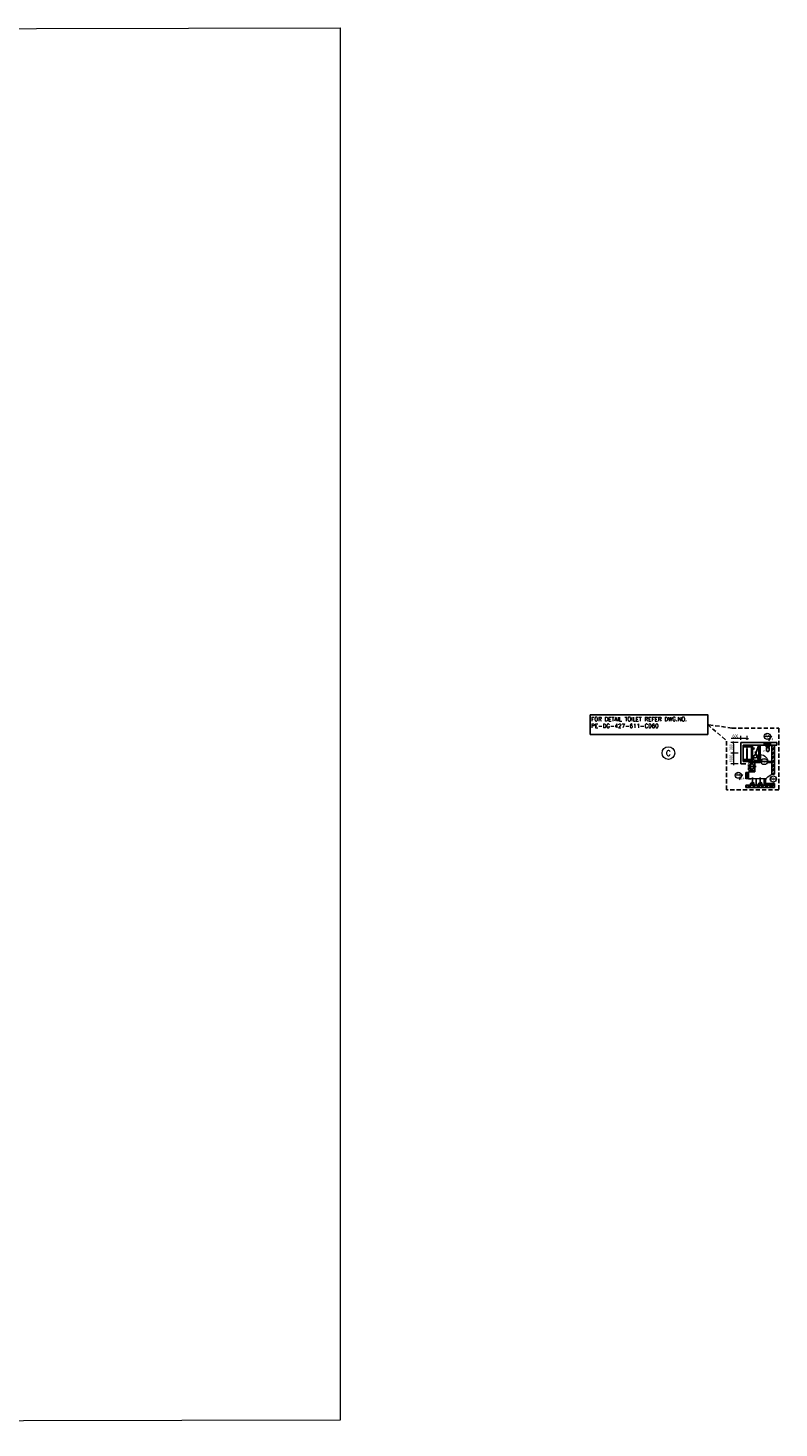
# Model space of a CAD drawing. Extents: x 18893 to 3351893, y -610358 to 406739.
# Tile 90 of 256: x 707228 to 778162, y 77523 to 209788. Entities that reach past the tile are written whole.
import ezdxf
from ezdxf.enums import TextEntityAlignment as Align

# ---------------------------------------------------------------- set-up
doc = ezdxf.new("R2010")
doc.units = 0
doc.header["$LTSCALE"] = 800
doc.header["$MEASUREMENT"] = 0
for name, pattern in [('1 NORTH ELEVATION$0$NORTH ELEVATION$0$HIDDEN', [0.375, 0.25, -0.125]), ('CENTER', [2, 1.25, -0.25, 0.25, -0.25]), ('CENTER2', [1.125, 0.75, -0.125, 0.125, -0.125]), ('DASHED', [0.75, 0.5, -0.25])]:
    doc.linetypes.add(name, pattern=pattern)
doc.layers.get('0').update_dxf_attribs({"linetype": 'CONTINUOUS'})
for name, color, linetype, lineweight in [('A-DOOR TAG', 3, 'CONTINUOUS', 15), ('CCONTHIN', 15, '1 NORTH ELEVATION$0$NORTH ELEVATION$0$HIDDEN', 13), ('CHAT', 11, 'CONTINUOUS', 13), ('DIM', 4, 'CONTINUOUS', 13), ('DOOR', 235, 'CONTINUOUS', 13), ('Opening', 30, 'CONTINUOUS', 15), ('STAIR', 4, 'CONTINUOUS', 13), ('TEXT', 3, 'CONTINUOUS', 15), ('WALL HATCH', 251, 'CONTINUOUS', 13), ('WIN', 31, 'CONTINUOUS', 13)]:
    doc.layers.add(name, color=color, linetype=linetype, lineweight=lineweight)
for name, color, linetype in [('CENTER', 2, 'CENTER'), ('CL', 2, 'CENTER2'), ('COL', 1, 'CENTER'), ('WALL', 6, 'CONTINUOUS')]:
    doc.layers.add(name, color=color, linetype=linetype)
doc.styles.add('ROMANC', font='romanc')
doc.styles.add('ROMANS', font='ISO9.shx', dxfattribs={"width": 0.8})
doc.dimstyles.new('barka INTERNAL DIM', dxfattribs={"dimscale": 100, "dimtxt": 3, "dimasz": 1.2, "dimexe": 2.5, "dimexo": 2.5, "dimgap": 0.8, "dimtad": 1, "dimdsep": 46, "dimtxsty": 'ROMANS', "dimblk": 'DDOT1', "dimcen": 0, "dimclrd": 256, "dimclre": 256, "dimclrt": 2, "dimadec": 0, "dimazin": 2, "dimtp": 0.1, "dimtm": 0.1, "dimtfac": 0.71, "dimtmove": 2, "dimatfit": 3, "dimfxl": 0, "dimlwd": -1, "dimlwe": -1, "dimarcsym": 0})
pattern_1 = [(45, (312819.9, 153251.3), (-198.87378, 198.87378), []), (45, (312952.5, 153251.3), (-198.87378, 198.87378), [])]

# ---------------------------------------------------------------- blocks, each defined once
blk = doc.blocks.new('DDOT1')
blk.add_line((-1, 0), (1, 0))
at = {"const_width": 0.5}
blk.add_lwpolyline([(-0.25, 0, 1), (0.25, 0, 1)], format="xyb", close=True, dxfattribs=at)
blk = doc.blocks.new('*D390')
at = {"layer": 'DIM'}
for p, q in [((774553, 142524), (774553, 142915)), ((775153, 142524), (775153, 142915)), ((774553, 142665), (773656, 142665)), ((775033, 142665), (774673, 142665))]:
    blk.add_line(p, q, dxfattribs=at)
at = {"layer": 'DIM', "xscale": 119.9999999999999, "yscale": 119.9999999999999, "zscale": 119.9999999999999, "rotation": 180}
blk.add_blockref('DDOT1', (774553, 142665), dxfattribs=at)
at = {"layer": 'DIM', "xscale": 119.9999999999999, "yscale": 119.9999999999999, "zscale": 119.9999999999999}
blk.add_blockref('DDOT1', (775153, 142665), dxfattribs=at)
at = {"layer": 'DIM', "color": 2, "insert": (774045, 142895), "char_height": 300, "attachment_point": 5, "style": 'ROMANS'}
blk.add_mtext('600', dxfattribs=at)
blk = doc.blocks.new('*D391')
at = {"layer": 'DIM'}
for p, q in [((774303, 142274), (773620, 142274)), ((773870, 142154), (773870, 141394)), ((774303, 141274), (773620, 141274))]:
    blk.add_line(p, q, dxfattribs=at)
at = {"layer": 'DIM', "xscale": 119.9999999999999, "yscale": 119.9999999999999, "zscale": 119.9999999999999}
for p, rotation in [((773870, 142274), 90), ((773870, 141274), 270)]:
    blk.add_blockref('DDOT1', p, dxfattribs=dict(at, rotation=rotation))
at = {"layer": 'DIM', "color": 2, "insert": (773640, 141774), "char_height": 300, "attachment_point": 5, "rotation": 90, "style": 'ROMANS'}
blk.add_mtext('1000', dxfattribs=at)
blk = doc.blocks.new('*D392')
at = {"layer": 'DIM'}
for p, q in [((774303, 141274), (773620, 141274)), ((774303, 140274), (773620, 140274)), ((773870, 141154), (773870, 140394))]:
    blk.add_line(p, q, dxfattribs=at)
at = {"layer": 'DIM', "xscale": 119.9999999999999, "yscale": 119.9999999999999, "zscale": 119.9999999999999}
for p, rotation in [((773870, 141274), 90), ((773870, 140274), 270)]:
    blk.add_blockref('DDOT1', p, dxfattribs=dict(at, rotation=rotation))
at = {"layer": 'DIM', "color": 2, "insert": (773640, 140774), "char_height": 300, "attachment_point": 5, "rotation": 90, "style": 'ROMANS'}
blk.add_mtext('1000', dxfattribs=at)
blk = doc.blocks.new('SERVICE BUILDING-ARCH$0$dd1')
at = {"layer": 'DOOR'}
blk.add_lwpolyline([(-1000, 975), (0, 975), (0, 1000), (-1000, 1000)], close=True, dxfattribs=at)
blk.add_arc((13, 1014), 1014, 182.20927, 269.24117, dxfattribs=at)
blk = doc.blocks.new('Toilet')
for p, q in [((-10, -9.5), (-8, -9.5)), ((-10, -10.5), (-10, -9.5)), ((-7, -10.5), (-10, -10.5)), ((-8, -9.5), (-8, -9)), ((-7, -9), (-7, -10.5)), ((-4, -9), (-6, -15)), ((4, -15), (-4, -15)), ((4, -9), (6, -15)), ((9.5, -7), (9.5, -3))]:
    blk.add_line(p, q)
blk.add_lwpolyline([(10.5, -9), (10.5, -1), (-10.5, -1), (-10.5, -9)], close=True)
for points in [[(-9.5, -3), (-9.5, -7)], [(8.5, -2), (-8.5, -2)], [(-8.5, -8), (8.5, -8)]]:
    blk.add_lwpolyline(points)
for centre, radius, start, end in [((-8.6, -2.9), 0.884, 81.8699, 188.1301), ((-8.6, -7.1), 0.884, 171.8699, 278.1301), ((3.5, -22.6), 12.2, 141.46911, 247.97143), ((4.2, -22.8), 11.3, 136.36773, 238.94682), ((0, -28.9), 4, 245.73182, 294.26817), ((0, -30), 4, 254.86053, 285.13947), ((-3.5, -22.6), 12.2, 292.02843, 38.53071), ((-4.2, -22.8), 11.3, 301.05301, 43.63209), ((8.6, -2.9), 0.884, 351.8699, 98.1301), ((8.6, -7.1), 0.884, 261.8699, 8.1301)]:
    blk.add_arc(centre, radius, start, end)
blk = doc.blocks.new('A$C14326149')
at = {"layer": 'COL'}
h = blk.add_hatch(dxfattribs=at)
h.set_pattern_fill('ANSI31', color=256, scale=100, style=0)
h.paths.add_polyline_path([(310, 640), (0, 640), (0, 600), (310, 600)])
h.paths.add_polyline_path([(0, 600), (0, 640), (-310, 640), (-310, 600)])
h.paths.add_polyline_path([(0, -640), (0, -600), (-310, -600), (-310, -640)])
h.paths.add_polyline_path([(0, -600), (0, -640), (310, -640), (310, -600)])
h.paths.add_polyline_path([(-16, 0), (0, 0), (0, 600), (-16, 600)])
h.paths.add_polyline_path([(0, 0), (16, 0), (16, 600), (0, 600)])
h.paths.add_polyline_path([(16, 0), (0, 0), (0, -600), (16, -600)])
h.paths.add_polyline_path([(-16, -600), (0, -600), (0, 0), (-16, 0)])
for p, q in [((310, 640), (-310, 640)), ((-310, 640), (-310, 600)), ((310, 600), (-310, 600)), ((-16, -600), (-16, 600)), ((16, -600), (16, 600)), ((310, 640), (310, 600)), ((-310, -600), (310, -600)), ((-310, -640), (-310, -600)), ((-310, -640), (310, -640)), ((310, -640), (310, -600))]:
    blk.add_line(p, q, dxfattribs=at)
at = {"layer": 'COL', "color": 2}
for p, q in [((44, 0), (-44, 0)), ((0, -672), (0, 672))]:
    blk.add_line(p, q, dxfattribs=at)
blk = doc.blocks.new('Stub column')
at = {"layer": 'STAIR', "linetype": 'ByBlock'}
for p, q in [((-108, 90), (-108, -90)), ((-108, 90), (-100, 90)), ((-108, 90), (-100, 90)), ((-108, 90), (-108, -90)), ((-25, 100), (-100, 100)), ((-100, 100), (-100, -100)), ((-100, 100), (-100, -100)), ((-25, 100), (-100, 100)), ((90, 108), (-90, 108)), ((-90, 100), (-90, 108)), ((-90, 100), (-90, 108)), ((-25, 100), (100, 100)), ((90, 100), (90, 108)), ((100, 100), (100, -100)), ((108, 90), (100, 90)), ((108, 90), (108, -90)), ((-108, -90), (-100, -90)), ((-108, -90), (-100, -90)), ((-100, -100), (-25, -100)), ((-100, -100), (-25, -100)), ((-90, -100), (-90, -108)), ((-90, -100), (-90, -108)), ((90, -108), (-90, -108)), ((100, -100), (-25, -100)), ((90, -100), (90, -108)), ((108, -90), (100, -90))]:
    blk.add_line(p, q, dxfattribs=at)
for points in [[(-25, -100), (-25, -97, 0.4015436), (-31, -91), (-88, -88, -0.4015436), (-94, -82), (-94, 82, -0.4015436), (-88, 88), (-31, 91, 0.4015436), (-25, 97), (-25, 100)], [(-25, -100), (-25, -97, 0.4015436), (-31, -91), (-88, -88, -0.4015436), (-94, -82), (-94, 82, -0.4015436), (-88, 88), (-31, 91, 0.4015436), (-25, 97), (-25, 100)], [(25, -100), (25, -97, -0.4015436), (31, -91), (88, -88, 0.4015436), (94, -82), (94, 82, 0.4015436), (88, 88), (31, 91, -0.4015436), (25, 97), (25, 100)]]:
    blk.add_lwpolyline(points, format="xyb", dxfattribs=at)
blk = doc.blocks.new('*U7')
for p, q in [((-186, 29), (201, 29)), ((-186, 29), (-186, 12)), ((-186, 12), (201, 12)), ((-43, 235), (-121, 59)), ((-121, 59), (136, 59)), ((-43, 235), (58, 235)), ((-27, 308), (43, 308)), ((-20, 283), (35, 283)), ((58, 235), (136, 59)), ((201, 12), (201, 29))]:
    blk.add_line(p, q)
blk.add_circle((7, 194), 12.7)
for centre, radius, start, end in [((148, 24), 334, 121.69705, 179.15509), ((8, 300), 273, 227.25197, 312.74803), ((148, 24), 309, 123.0108, 169.30552), ((-133, 24), 309, 10.69448, 56.9892), ((-133, 24), 334, 0.84491, 58.30295)]:
    blk.add_arc(centre, radius, start, end)

msp = doc.modelspace()

# ---------------------------------------------------------------- hatches: boundary and pattern name
at = {"layer": 'WALL HATCH'}
h = msp.add_hatch(dxfattribs=at)
h.set_pattern_fill('ANSI32', color=256, scale=750, style=0)
h.set_pattern_definition(pattern_1)
h.paths.add_polyline_path([(776268.22, 141103.93), (776383.22, 141103.93), (776383.22, 142043.93), (776268.22, 142043.93)])
h.paths.add_polyline_path([(776383.22, 140503.93), (775668.22, 140503.93), (775668.22, 142043.93), (775553.22, 142043.93), (775553.22, 140503.93), (775268.22, 140503.93), (775268.22, 140388.93), (775868.22, 140388.93), (776383.22, 140388.93)])
h = msp.add_hatch(dxfattribs=at)
h.set_pattern_fill('ANSI32', color=256, scale=750, style=0)
h.set_pattern_definition([(45, (312599.9, 153251.3), (-198.87378, 198.87378), []), (45, (312732.5, 153251.3), (-198.87378, 198.87378), [])])
h.paths.add_polyline_path([(777728.22, 142043.93), (777498.22, 142043.93), (777498.22, 139300.1), (777728.22, 139300.1)])
h = msp.add_hatch(dxfattribs=at)
h.set_pattern_fill('ANSI32', color=256, scale=750, style=0)
h.set_pattern_definition(pattern_1)
h.paths.add_polyline_path([(777613.22, 140388.93), (777613.22, 140503.93), (777133.25, 140503.93), (777133.25, 140388.93)])
h = msp.add_hatch(dxfattribs=at)
h.set_pattern_fill('ANSI32', color=256, scale=750, style=0)
h.set_pattern_definition([(45, (353587.4, -46945.45), (-198.87378, 198.87378), []), (45, (353719.97, -46945.45), (-198.87378, 198.87378), [])])
h.paths.add_polyline_path([(777553.22, 138024.36), (777458.22, 138024.36), (775268.22, 138024.36), (775268.22, 138139.36), (777553.22, 138139.36)])
h.paths.add_polyline_path([(777553.22, 138139.36), (775268.22, 138139.36), (775268.22, 138254.36), (775278.22, 138254.36), (777553.22, 138254.36)])

# ---------------------------------------------------------------- linework, layer by layer
msp.add_lwpolyline([(760340.73, 144909.63), (771426.86, 144909.63), (771426.86, 143043.56), (760340.73, 143043.56)], close=True)
at = {"linetype": 'DASHED'}
for points in [[(773718.24, 143645.79), (771426.86, 143976.6), (773202.65, 142466.62)], [(773718.24, 143645.79), (778161.91, 143645.79), (778161.91, 137815.86), (773202.65, 137815.86), (773202.65, 142466.62)]]:
    msp.add_lwpolyline(points, dxfattribs=at)
at = {"layer": 'A-DOOR TAG', "color": 1}
for p, q in [((777343.42, 142860.34), (776763.38, 142860.34)), ((777444.4, 142922.49), (777157.04, 142439.91)), ((776267.96, 140826.95), (775687.92, 140826.95)), ((777053.52, 140472.04), (776473.48, 140472.04)), ((774601.79, 139186.49), (774021.75, 139186.49)), ((774702.77, 139248.64), (774415.41, 138766.06)), ((777920.82, 138824.67), (777340.78, 138824.67))]:
    msp.add_line(p, q, dxfattribs=at)
for centre in [(777053.4, 142872.54), (775977.94, 140839.14), (776763.5, 140484.23), (774311.77, 139198.69), (777630.8, 138836.87)]:
    msp.add_circle(centre, 290.28, dxfattribs=at)
at = {"layer": 'CCONTHIN'}
for p, q in [((775319.37, 140309.95), (775268.22, 140309.95)), ((775268.22, 139709.95), (775268.22, 140309.95)), ((775279.53, 139709.95), (775279.53, 140309.95)), ((775292.57, 139709.95), (775292.57, 140309.95)), ((775306.33, 139709.95), (775306.33, 140309.95)), ((775319.37, 139709.95), (775319.37, 140309.95)), ((775319.37, 139709.5), (775268.22, 139709.5)), ((775414.99, 140032.33), (775504.09, 140023.38)), ((775504.09, 139996.51), (775414.99, 139987.56)), ((775504.09, 140023.38), (775504.09, 139996.51))]:
    msp.add_line(p, q, dxfattribs=at)
at = {"layer": 'CCONTHIN', "linetype": 'Continuous'}
for p, q in [((776768.22, 138854.36), (775268.22, 138854.36)), ((776010.22, 138254.36), (776010.22, 138854.36)), ((776026.22, 138254.36), (776026.22, 138854.36))]:
    msp.add_line(p, q, dxfattribs=at)
at = {"layer": 'CCONTHIN'}
for points in [[(775488.72, 140282.87, 0.106945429), (775414.77, 140213.47, 0.081588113), (775372.23, 140123.42, 0.140121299), (775372.23, 139904.44)], [(775447.11, 139992.22, 0.053743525), (775459.56, 139920.13, 0.081588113), (775494.18, 139846.82, 0.106945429), (775550.53, 139793.94, 0.277066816), (775668.49, 139793.94, 0.106945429), (775724.84, 139846.82, 0.081588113), (775759.46, 139920.13, 0.069720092), (775772.61, 140013.93, 0.069720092), (775759.46, 140107.73, 0.081588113), (775724.84, 140181.04, 0.106945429), (775668.49, 140233.92, 0.277066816), (775550.53, 140233.92, 0.106945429), (775494.18, 140181.04, 0.081588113), (775459.56, 140107.73, 0.059575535), (775446.69, 140027.72)], [(775665.44, 139744.99, 0.106945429), (775739.39, 139814.39, 0.081588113), (775781.93, 139904.44, 0.069720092), (775797.27, 140013.93, 0.069720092), (775781.93, 140123.42, 0.081588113), (775739.39, 140213.47, 0.106945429), (775665.44, 140282.87, 0.277066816), (775488.72, 140282.87)], [(775372.23, 139904.44, 0.081588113), (775414.77, 139814.39, 0.106945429), (775488.72, 139744.99, 0.277066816), (775665.44, 139744.99)]]:
    msp.add_lwpolyline(points, format="xyb", dxfattribs=at)
for centre in [(775412.74, 140086.95), (775412.74, 140009.95), (775412.74, 139934.27)]:
    msp.add_circle(centre, 22.5, dxfattribs=at)
msp.add_arc((775502.74, 140009.95), 27, 215.7393, 144.2609, dxfattribs=at)
at = {"layer": 'CENTER', "linetype": 'CENTER'}
for p, q in [((776268.22, 142043.93), (775668.22, 140513.93)), ((776268.22, 140513.93), (775668.22, 142043.93))]:
    msp.add_line(p, q, dxfattribs=at)
at = {"layer": 'CL', "ltscale": 0.25}
for p, q in [((776004.35, 140013.93), (775268.22, 140013.93)), ((775663.22, 138963.63), (775663.22, 138254.36)), ((776393.22, 138963.63), (776393.22, 138254.36))]:
    msp.add_line(p, q, dxfattribs=at)
at = {"layer": 'DIM'}
msp.add_circle((767711.7, 141287), 600, dxfattribs=at)
at = {"layer": 'DOOR'}
for p, q in [((776268.22, 141103.93), (776383.22, 141103.93)), ((776268.22, 140503.93), (776383.22, 140503.93)), ((776325.72, 141103.93), (776325.72, 140503.93))]:
    msp.add_line(p, q, dxfattribs=at)
at = {"layer": 'Opening'}
msp.add_lwpolyline([(392578.2, 209053.34), (736703.11, 209788.1), (736703.11, 78258.01), (392578.2, 77523.26)], close=True, dxfattribs=at)
at = {"layer": 'WALL'}
for p, q in [((777948.22, 142273.93), (774553.22, 142273.93)), ((774553.22, 140273.93), (774553.22, 142273.93)), ((774783.22, 142043.93), (777948.22, 142043.93)), ((774783.22, 142043.93), (774783.22, 140503.93)), ((775553.22, 142043.93), (775553.22, 140503.93)), ((775668.22, 142043.93), (775668.22, 140503.93)), ((776268.22, 142043.93), (776268.22, 140503.93)), ((776383.22, 142043.93), (776383.22, 140388.93)), ((777498.22, 139300.1), (777498.22, 142043.93)), ((777728.22, 139300.1), (777728.22, 142043.93)), ((777948.22, 142273.93), (777948.22, 142043.93)), ((775038.22, 140273.93), (774553.22, 140273.93)), ((775268.22, 140503.93), (774783.22, 140503.93)), ((775268.22, 140503.93), (775553.22, 140503.93)), ((775268.22, 140388.93), (776383.22, 140388.93)), ((775268.22, 140388.93), (775868.22, 140388.93)), ((775668.22, 140503.93), (776268.22, 140503.93)), ((775868.22, 139523.93), (775868.22, 140388.93)), ((777133.25, 140503.93), (777498.22, 140503.93)), ((777133.25, 140388.93), (777133.25, 140503.93)), ((777133.25, 140388.93), (777498.22, 140388.93)), ((775268.13, 139454.36), (775038.13, 139454.36)), ((775268.22, 139638.93), (775868.22, 139638.93)), ((775268.22, 139523.93), (775868.22, 139523.93)), ((777728.22, 139300.1), (777498.22, 139300.1)), ((775038.22, 138254.36), (777598.22, 138254.36)), ((775038.22, 138024.36), (777598.22, 138024.36)), ((775498.13, 138854.36), (775268.13, 138854.36)), ((777718.22, 138254.36), (775268.22, 138254.36)), ((776768.22, 138254.36), (776768.22, 138854.36)), ((776883.22, 138254.36), (776883.22, 138854.36)), ((777483.22, 138024.36), (777728.22, 138024.36)), ((777498.22, 138254.36), (777498.22, 138400.1)), ((777728.22, 138400.1), (777498.22, 138400.1)), ((777728.22, 138024.36), (777728.22, 138400.1))]:
    msp.add_line(p, q, dxfattribs=at)
msp.add_lwpolyline([(776768.22, 138854.36), (776883.22, 138854.36)], dxfattribs=at)
at = {"layer": 'WIN'}
for p, q in [((776752.72, 142183.91), (777352.72, 142183.91)), ((776752.72, 142133.91), (777352.72, 142133.91)), ((775128.22, 138854.36), (775128.22, 139454.36)), ((775178.22, 138854.36), (775178.22, 139454.36))]:
    msp.add_line(p, q, dxfattribs=at)
for points in [[(776752.72, 142273.91), (777352.72, 142273.95), (777352.72, 142043.95), (776752.72, 142043.91)], [(775038.22, 138854.36), (775038.18, 139454.36), (775268.18, 139454.36), (775268.22, 138854.36)]]:
    msp.add_lwpolyline(points, close=True, dxfattribs=at)

# ---------------------------------------------------------------- block references
at = {"layer": 'CCONTHIN', "xscale": 18.75, "yscale": 18.75, "zscale": 18.75}
msp.add_blockref('Toilet', (777107.44, 142062.68), dxfattribs=at)
at = {"layer": 'CCONTHIN', "xscale": -1}
for p in [(775650.84, 138242.69), (776400.84, 138242.69)]:
    msp.add_blockref('*U7', p, dxfattribs=at)
at = {"layer": 'CHAT', "xscale": -0.7499999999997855, "yscale": 0.7499999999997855, "zscale": 0.7499999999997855, "rotation": 90}
msp.add_blockref('SERVICE BUILDING-ARCH$0$dd1', (777133.22, 140391.64), dxfattribs=at)
at = {"layer": 'COL', "xscale": -1, "rotation": 180}
for p in [(775153.22, 138139.36), (777613.22, 138139.36)]:
    msp.add_blockref('Stub column', p, dxfattribs=at)
at = {"layer": 'DIM'}
msp.add_blockref('A$C14326149', (775153.22, 141273.93), dxfattribs=at)
at = {"layer": 'DOOR', "xscale": -0.9, "yscale": 0.9, "zscale": 0.9, "rotation": 179.9999999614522}
msp.add_blockref('SERVICE BUILDING-ARCH$0$dd1', (777728.22, 139300.1), dxfattribs=at)

# ---------------------------------------------------------------- texts
at = {"layer": 'A-DOOR TAG', "linetype": 'Continuous', "style": 'ROMANS'}
for s, p in [('AV', (776867.59, 142976.34)), ('1', (776965.85, 142730.38)), ('EF', (777312.74, 142581.91)), ('SD', (775786.17, 140942.94)), ('5', (775879.91, 140696.98)), ('PD', (776577.69, 140588.03)), ('2', (776677.62, 140349)), ('AV', (774125.96, 139302.48)), ('1', (774366.13, 139056.52)), ('EF', (774571.1, 138908.06)), ('PD', (777444.99, 138940.67)), ('1', (777544.92, 138701.64))]:
    msp.add_text(s, height=200, dxfattribs=at).set_placement(p, align=Align.MIDDLE_LEFT)
at = {"layer": 'TEXT', "style": 'ROMANC'}
msp.add_text('C', height=500, dxfattribs=at).set_placement((767711.7, 141287), align=Align.MIDDLE)
at = {"layer": 'TEXT'}
for s, insert, char_height, width, attachment_point, style in [('FOR DETAIL TOILET REFER DWG.NO. PE-DG-427-611-C060', (760421.76, 144686.19), 384, 13732.5714, 1, 'ROMANC'), ('WC', (776878.08, 141574.06), 150, 286.3009, 3, 'ROMANS')]:
    msp.add_mtext(s, dxfattribs=dict(at, insert=insert, char_height=char_height, width=width, attachment_point=attachment_point, style=style))

# ---------------------------------------------------------------- dimensions: what is measured, and where the dimension line sits
at = {"layer": 'DIM'}
dim = msp.add_linear_dim(base=(774553.22, 142665.17), p1=(775153.22, 142273.93), p2=(774553.22, 142273.93), dimstyle='barka INTERNAL DIM', override={"dimdec": 0, "dimtmove": 0}, dxfattribs=at)
dim.commit()
dim.dimension.update_dxf_attribs({"geometry": '*D390', "text_midpoint": (774044.65, 142895.17)})
dim = msp.add_linear_dim(base=(773870.18, 141273.93), p1=(774553.22, 142273.93), p2=(774553.22, 141273.93), angle=90, dimstyle='barka INTERNAL DIM', override={"dimdec": 0, "dimtmove": 0}, dxfattribs=at)
dim.commit()
dim.dimension.update_dxf_attribs({"geometry": '*D391', "text_midpoint": (773870.18, 141773.93), "dimtype": 160})
dim = msp.add_linear_dim(base=(773870.18, 140273.93), p1=(774553.22, 141273.93), p2=(774553.22, 140273.93), angle=90, dimstyle='barka INTERNAL DIM', override={"dimdec": 0, "dimtmove": 0}, dxfattribs=at)
dim.commit()
dim.dimension.update_dxf_attribs({"geometry": '*D392', "text_midpoint": (773640.18, 140773.93)})

doc.saveas('drawing.dxf')
